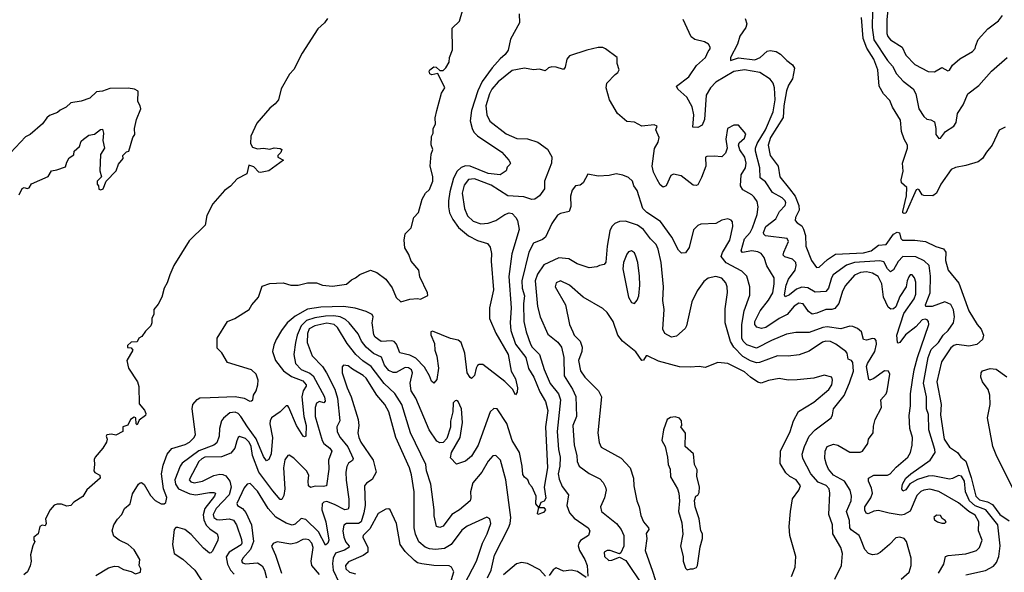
# Model space of a CAD drawing. Extents: x 1678759 to 1859541, y 384609 to 522867.
# Tile 25 of 256: x 1742576 to 1749109, y 409701 to 413367. Entities that reach past the tile are written whole.
import ezdxf

# ---------------------------------------------------------------- set-up
doc = ezdxf.new("R2010")
doc.units = 0

msp = doc.modelspace()

# ---------------------------------------------------------------- linework, layer by layer
at = {"layer": '0CON20XD'}
for points in [[(1743081.2, 409678.8), (1743165, 409730.5), (1743205, 409740.5), (1743228.8, 409738.8), (1743265, 409718.8), (1743316.2, 409706.2), (1743345, 409690.8), (1743377.3, 409702.7), (1743380, 409725), (1743370, 409745), (1743373.3, 409785), (1743335, 409850), (1743296, 409886), (1743237.1, 409915), (1743201.1, 409941.1), (1743189.6, 409975), (1743201.4, 410015), (1743225.9, 410054.1), (1743254.8, 410085.2), (1743270.8, 410125), (1743310, 410155), (1743325, 410221.9), (1743363.6, 410285), (1743375, 410294.4), (1743385, 410295.6), (1743402.7, 410282.7), (1743445, 410211.1), (1743475, 410178.1), (1743515, 410155.7), (1743535, 410156), (1743546.2, 410165), (1743553.6, 410196.4), (1743529.6, 410255), (1743516.5, 410355), (1743528.2, 410411.8), (1743554.8, 410485.2), (1743585, 410522.7), (1743675, 410548.2), (1743702.2, 410565), (1743732.9, 410595), (1743741.9, 410615), (1743720, 410785), (1743724.3, 410815), (1743755, 410848), (1743772.6, 410857.4), (1743839.4, 410860.6), (1744005, 410866.5), (1744066.6, 410856.6), (1744103, 410837), (1744115, 410837.5), (1744122.5, 410845), (1744126.7, 410875), (1744146.2, 410905), (1744156.1, 410943.9), (1744158.8, 410975), (1744145.7, 411015.7), (1744114.4, 411044.4), (1743955, 411093.6), (1743916.9, 411156.9), (1743887, 411187), (1743886.4, 411255), (1743955.6, 411364.4), (1744004.7, 411385.3), (1744100, 411445), (1744115.8, 411475), (1744160, 411525), (1744185, 411598.8), (1744235, 411616.2), (1744325, 411621.2), (1744375, 411606.2), (1744425, 411606.7), (1744485, 411620), (1744545, 411620), (1744585, 411606.7), (1744651.2, 411598.8), (1744745, 411612), (1744778.3, 411641.7), (1744805.5, 411654.5), (1744833, 411677), (1744905, 411705.6), (1744945, 411690), (1745005.9, 411645.9), (1745047.2, 411587.2), (1745075, 411524), (1745104.4, 411494.4), (1745165, 411511.8), (1745215, 411518), (1745236.4, 411513.6), (1745283.6, 411536.4), (1745282.5, 411555), (1745231.7, 411661.7), (1745224, 411705), (1745174.4, 411765), (1745158.9, 411808.9), (1745132.2, 411852.2), (1745126.8, 411903.2), (1745134.6, 411945.4), (1745173.3, 411985), (1745192.5, 412055), (1745221.7, 412088.3), (1745246.2, 412175), (1745268.8, 412215), (1745295, 412241.2), (1745317.1, 412295), (1745316.9, 412326.9), (1745300, 412395), (1745306.2, 412475), (1745317.5, 412505), (1745306.4, 412536.4), (1745309.3, 412590.7), (1745320, 412615), (1745320, 412645), (1745336.1, 412673.9), (1745333.8, 412715), (1745343.3, 412765), (1745375, 412880), (1745396.2, 412915), (1745350, 413010), (1745310.7, 413000.7), (1745297, 413007), (1745292.5, 413025), (1745297.5, 413035), (1745325, 413053.3), (1745340.7, 413050.7), (1745365, 413030), (1745385, 413030), (1745403, 413047), (1745426.7, 413085), (1745427.5, 413115), (1745447, 413167), (1745445, 413310), (1745495, 413357.5), (1745513.8, 413425)], [(1745889.4, 413405), (1745893.3, 413345), (1745833.1, 413236.9), (1745818.2, 413165), (1745798.2, 413135), (1745765, 413107.9), (1745711.7, 413048.3), (1745644.3, 412955.7), (1745615.6, 412895), (1745574.8, 412765), (1745566.3, 412695), (1745577.5, 412645), (1745590.4, 412620.4), (1745615, 412596.2), (1745775, 412486.9), (1745821.2, 412435), (1745833.3, 412415), (1745828.8, 412405), (1745811.7, 412388.3), (1745803.3, 412365), (1745765, 412337.1), (1745684.7, 412345.3), (1745565, 412395.8), (1745535, 412397.7), (1745505, 412386.2), (1745478.9, 412361.1), (1745454.8, 412315.2), (1745430.2, 412225), (1745421, 412165), (1745421.1, 412125), (1745429.2, 412085), (1745451.1, 412041.1), (1745488.9, 411988.9), (1745555, 411933.2), (1745615, 411901.1), (1745681.1, 411881.1), (1745698.3, 411858.3), (1745707.7, 411815), (1745705.4, 411764.6), (1745720, 411575), (1745692.9, 411455), (1745693.6, 411385), (1745736.2, 411286.2), (1745817.4, 411145), (1745837.9, 411035), (1745865, 410983.8), (1745878.9, 410925), (1745877.5, 410895), (1745865, 410877.5), (1745846.2, 410916.2), (1745795, 410965.6), (1745650, 411080), (1745625, 411080), (1745615, 411072.5), (1745605.5, 411055), (1745595, 411006.7), (1745575, 410987.5), (1745565, 410993.3), (1745544.6, 411024.6), (1745530.5, 411155), (1745504.7, 411225), (1745485, 411240), (1745435, 411252.3), (1745315, 411300.8), (1745304.2, 411295), (1745304.3, 411275.7), (1745328.2, 411218.2), (1745330.6, 411175), (1745344.2, 411135), (1745355.8, 411055), (1745345, 410980), (1745325, 410956), (1745308.1, 410968.1), (1745295.5, 411005), (1745262.1, 411062.1), (1745205, 411121.8), (1745165, 411140.8), (1745097.5, 411157.5), (1745077.3, 411215), (1745061.1, 411231.1), (1745045, 411235.4), (1744975, 411232.5), (1744935, 411260), (1744925.8, 411275.8), (1744914, 411355), (1744921.4, 411395), (1744915, 411410), (1744875, 411430), (1744802.7, 411452.7), (1744725, 411464.8), (1744575, 411459.7), (1744485, 411445.8), (1744405, 411399.5), (1744351.8, 411355), (1744312.9, 411305), (1744277.8, 411245), (1744262, 411208), (1744254.6, 411165.4), (1744273.2, 411105), (1744326.8, 411036.8), (1744378.8, 410998.8), (1744455, 410971), (1744477.2, 410945), (1744476.9, 410935), (1744456.1, 410903.9), (1744449.2, 410865), (1744462.5, 410735), (1744476.9, 410675), (1744475, 410604.2), (1744465, 410599.2), (1744458, 410605), (1744412.1, 410675), (1744361.5, 410795), (1744355, 410805.5), (1744344, 410805), (1744305.2, 410764.8), (1744247.5, 410725), (1744237.5, 410705), (1744235.9, 410685), (1744252.7, 410595), (1744244.1, 410485.9), (1744230.2, 410449.8), (1744215, 410441.4), (1744195, 410468.1), (1744146.2, 410586.2), (1744086.8, 410665), (1744043.5, 410735), (1744025, 410753.9), (1744005, 410763.3), (1743971.1, 410758.9), (1743927.7, 410722.3), (1743916.2, 410705), (1743902.5, 410655), (1743900.3, 410605), (1743885, 410560.5), (1743865.2, 410544.8), (1743765, 410507.2), (1743654.8, 410425.2), (1743640.7, 410405), (1743604.8, 410315), (1743610.8, 410285), (1743631.1, 410255), (1743705, 410221.6), (1743745.2, 410214.8), (1743835, 410229.7), (1743865, 410230.5), (1743875.3, 410225.3), (1743868, 410205), (1743803.9, 410125), (1743792.7, 410082.7), (1743798.9, 410048.9), (1743814, 410014), (1743838.2, 409988.2), (1743886.7, 409955), (1743892.7, 409935), (1743890, 409915), (1743855, 409842), (1743845, 409829.2), (1743835, 409828.6), (1743795, 409860.5), (1743715, 409951.2), (1743672.5, 409985)], [(1748233.8, 413425), (1748232.8, 413315), (1748243.2, 413233.2), (1748335, 413096.2), (1748367.8, 413057.8), (1748395, 413008.2), (1748439, 412959), (1748505, 412908.1), (1748522.2, 412875), (1748542.7, 412775), (1748575, 412724.3), (1748595, 412705.8), (1748621.4, 412701.4), (1748645, 412688), (1748655.5, 412644.5), (1748655.8, 412605), (1748675, 412578.8), (1748685, 412580), (1748720, 412625), (1748775, 412661.2), (1748790.8, 412685), (1748797.8, 412745), (1748837.3, 412802.7), (1748866.5, 412875), (1748940.7, 412929.3), (1749025, 413025.5), (1749127.3, 413115)], [(1748335.7, 413435), (1748328.8, 413365), (1748329.7, 413275), (1748336.7, 413255), (1748355, 413233.9), (1748431.1, 413185), (1748455, 413130.6), (1748515, 413068.9), (1748605, 413022.5), (1748645, 413020.6), (1748695, 413050), (1748735, 413027.5), (1748745, 413032), (1748765.7, 413065), (1748815, 413107.5), (1748898.8, 413155), (1748916, 413175), (1748920.8, 413195), (1748935.5, 413234.5), (1749000, 413305), (1749070.6, 413359.4), (1749096.4, 413395)], [(1744619.2, 413375), (1744597.8, 413345), (1744555.6, 413305), (1744450, 413145), (1744395, 413036.2), (1744366.2, 413005), (1744311.7, 412908.3), (1744292.5, 412835), (1744271.4, 412808.6), (1744235, 412780), (1744150.2, 412679.7), (1744109.6, 412595), (1744106.9, 412545), (1744120.9, 412520.9), (1744155, 412509.4), (1744195, 412514.2), (1744235, 412508.8), (1744265, 412515.8), (1744305, 412512.5), (1744316.7, 412505), (1744310, 412485), (1744290, 412465), (1744290, 412455), (1744327.5, 412435), (1744230, 412365), (1744175, 412352.9), (1744163.3, 412355), (1744130.5, 412390.5), (1744097.5, 412402.5), (1744082.5, 412345), (1744018.8, 412311.2), (1743975, 412263.1), (1743935, 412232.5), (1743858.6, 412145), (1743818.8, 412068.8), (1743806.1, 412003.9), (1743700.4, 411899.6), (1743599.1, 411735), (1743571.5, 411675), (1743555, 411621.2), (1743534.3, 411585), (1743519.2, 411525), (1743495, 411480), (1743466.7, 411445), (1743466.4, 411413.6), (1743452.5, 411385), (1743453.3, 411355), (1743446.7, 411335), (1743410.5, 411299.5), (1743385.9, 411264.1), (1743367, 411253), (1743355, 411230), (1743315, 411227.5), (1743292.5, 411205), (1743291.7, 411191.7), (1743315, 411190), (1743327.5, 411175), (1743287.5, 411105), (1743297.5, 411055), (1743357.5, 410965), (1743367, 410933), (1743368.3, 410818.3), (1743405, 410777.5), (1743414, 410755), (1743410, 410740), (1743370, 410710), (1743355, 410680), (1743350, 410685), (1743347.5, 410725), (1743335, 410730), (1743312.5, 410715), (1743293, 410677), (1743260, 410665), (1743260, 410635), (1743215, 410610), (1743185, 410616.7), (1743155, 410612.5), (1743150, 410605), (1743157.5, 410585), (1743152.5, 410565), (1743127.5, 410525), (1743076.7, 410465), (1743070.7, 410449.3), (1743073.6, 410416.4), (1743067.5, 410375), (1743075, 410362.5), (1743107.5, 410345), (1743110, 410325), (1743022.3, 410247.7), (1742996.4, 410203.6), (1742935, 410166.7), (1742915.8, 410144.2), (1742889.3, 410139.3), (1742853, 410153), (1742825, 410153.3), (1742804.2, 410145.8), (1742777.5, 410115), (1742746.7, 410055), (1742752.5, 410025), (1742745, 410010), (1742725, 410012.5), (1742710, 410005), (1742700, 409955), (1742670, 409935), (1742670, 409915), (1742677.5, 409905), (1742663, 409877), (1742647, 409817), (1742653.3, 409775), (1742645.9, 409744.1), (1742627.5, 409705), (1742603.3, 409685)], [(1748855, 409683.3), (1748983.7, 409713.7), (1749037.7, 409742.3), (1749056.5, 409765), (1749072.9, 409805), (1749082.9, 409877.1), (1749067.1, 410015), (1748986.5, 410115), (1748915, 410141.5), (1748878.9, 410175), (1748851.3, 410235), (1748845, 410306.5), (1748825, 410338.5), (1748805, 410342.3), (1748765, 410322.5), (1748745, 410319), (1748635, 410341), (1748605, 410339.3), (1748534.1, 410315.9), (1748482.2, 410287.8), (1748455, 410248.9), (1748435, 410238.8), (1748430, 410255), (1748433.8, 410285), (1748456.8, 410325), (1748488.8, 410355), (1748616.6, 410445), (1748649.6, 410495), (1748649.1, 410515), (1748609.4, 410645), (1748606.6, 410746.6), (1748592.3, 410785), (1748593.6, 410865), (1748573.5, 410955), (1748604.5, 411125), (1748625, 411178.9), (1748672.8, 411225), (1748703.8, 411275), (1748735.7, 411304.3), (1748772.2, 411355), (1748778.8, 411395), (1748771.9, 411441.9), (1748755, 411477.5), (1748715.6, 411495.6), (1748630, 411465), (1748588.6, 411465), (1748586.4, 411475), (1748616.8, 411555), (1748620, 411665), (1748610.4, 411735), (1748577.8, 411767.8), (1748523.2, 411793.2), (1748435, 411795.9), (1748405, 411763.3), (1748375, 411708.2), (1748355, 411694.5), (1748335, 411713.5), (1748310.2, 411760.2), (1748282.7, 411767.3), (1748115, 411755.5), (1748062.3, 411737.7), (1747974.8, 411675.2), (1747963, 411655), (1747942.6, 411585), (1747925, 411563.1), (1747855, 411559.4), (1747805, 411588.6), (1747765, 411592.4), (1747730.1, 411579.9), (1747685, 411541.1), (1747655, 411528), (1747650.9, 411540.9), (1747661.1, 411605), (1747678.2, 411645), (1747721.9, 411705), (1747729.2, 411735), (1747725.9, 411755), (1747705, 411778.9), (1747653.2, 411793.2), (1747642.3, 411805), (1747645.4, 411825), (1747676.7, 411895), (1747668, 411915), (1747525, 411933.3), (1747513.8, 411943.8), (1747512.4, 411955), (1747527.5, 411995), (1747592.5, 412045), (1747616.8, 412095), (1747655, 412134.5), (1747658.7, 412151.3), (1747654.7, 412165), (1747635.4, 412185), (1747571.2, 412221.2), (1747525, 412291.8), (1747488.5, 412318.5), (1747486.3, 412385), (1747457.8, 412495), (1747458.3, 412515), (1747469.4, 412545), (1747523.9, 412635), (1747575.2, 412755.2), (1747588.3, 412835), (1747584.2, 412914.2), (1747576.2, 412945), (1747555, 412971.8), (1747487.2, 413017.2), (1747385, 413034.4), (1747315, 413022), (1747195, 412952), (1747159.5, 412915), (1747132, 412865), (1747120.3, 412705), (1747105, 412667.5), (1747075, 412650.6), (1747043.1, 412653.1), (1747049.5, 412735), (1747037.5, 412787.5), (1747003.5, 412853.5), (1746943.3, 412905), (1746934.2, 412925), (1747015, 412988), (1747067.8, 413062.2), (1747125.8, 413115), (1747143.3, 413155), (1747157.7, 413172.3), (1747158, 413185), (1747146.7, 413205), (1747120.7, 413220.7), (1747055, 413234.2), (1747032.6, 413252.6), (1746978.6, 413368.6)], [(1747390, 413375), (1747400.2, 413339.8), (1747394.2, 413315.8), (1747355, 413257.5), (1747339.3, 413205), (1747292.2, 413115), (1747292.5, 413095), (1747345, 413113.9), (1747455, 413100.8), (1747488.8, 413115), (1747535, 413158.5), (1747555, 413163.1), (1747595, 413154.6), (1747625, 413138.4), (1747665.6, 413095.6), (1747705, 413067.3), (1747717.7, 413045), (1747703.3, 412975), (1747676.6, 412933.4), (1747664.2, 412895.8), (1747645.6, 412795), (1747641.6, 412718.4), (1747557.4, 412585), (1747542.7, 412535), (1747556.2, 412465), (1747608.8, 412395), (1747620.7, 412325), (1747684.2, 412244.2), (1747721.9, 412195), (1747746.9, 412135), (1747747.3, 412102.7), (1747724.7, 412055), (1747722.2, 412035), (1747735, 412018.5), (1747765, 411998.9), (1747778, 411978), (1747789.4, 411935), (1747792.9, 411865), (1747828.9, 411768.9), (1747862.8, 411722.8), (1747880, 411725), (1747935.2, 411774.8), (1747988.3, 411811.7), (1748175, 411820.7), (1748225.8, 411834.2), (1748275, 411871.2), (1748324.3, 411875), (1748374.1, 411945), (1748398.1, 411958.1), (1748412.8, 411952.8), (1748423.8, 411915), (1748434.8, 411904.8), (1748515, 411904.2), (1748585.7, 411895.7), (1748655, 411862.5), (1748706.5, 411846.5), (1748720.6, 411825), (1748718.3, 411768.3), (1748735.7, 411705), (1748808.1, 411618.1), (1748875, 411436.2), (1748928.3, 411345), (1748955, 411314.5), (1748970.2, 411275), (1748964.2, 411245), (1748926.9, 411213.1), (1748875, 411200.7), (1748795, 411211.2), (1748774.9, 411205.1), (1748755, 411189.7), (1748692.2, 411097.8), (1748662.5, 410965), (1748690, 410815), (1748685.4, 410745), (1748710, 410585), (1748745, 410530), (1748798.8, 410495), (1748820.8, 410465), (1748855, 410439.2), (1748889.5, 410329.5), (1748919.8, 410205), (1748945, 410182.3), (1748997.7, 410167.7), (1749030.1, 410150.1), (1749079.5, 410085), (1749142.1, 410042.1)], [(1749116, 412654), (1749075, 412633.5), (1749029.3, 412535), (1748991.2, 412488.8), (1748965.2, 412445), (1748935, 412424.8), (1748855, 412399.2), (1748785, 412385.6), (1748757.7, 412372.3), (1748688.3, 412275), (1748658.8, 412215), (1748635, 412197.9), (1748575, 412200.5), (1748565, 412205.8), (1748545, 412237.5), (1748535, 412242.9), (1748525, 412237.1), (1748455, 412083.5), (1748445, 412080), (1748436.2, 412085), (1748435.8, 412095), (1748461.4, 412198.6), (1748462.5, 412252.5), (1748426.2, 412285), (1748424.5, 412304.5), (1748439, 412361), (1748434.2, 412415.8), (1748466.7, 412515), (1748467.5, 412535), (1748444.6, 412575), (1748426.9, 412625), (1748420.6, 412700.6), (1748366.8, 412786.8), (1748350.4, 412830.4), (1748308.5, 412875), (1748280, 412925), (1748269.5, 413035), (1748243.6, 413105), (1748197.7, 413177.7), (1748171.7, 413241.7), (1748161.5, 413381.5)], [(1748672.2, 409695), (1748707.1, 409755), (1748719.2, 409805), (1748736.9, 409813.1), (1748782.5, 409817.5), (1748854.5, 409824.5), (1748905, 409838.2), (1748925, 409845.6), (1748944.4, 409865), (1748961.8, 409915), (1748939.1, 409975), (1748939.3, 410035), (1748915, 410079.6), (1748875, 410103.3), (1748805, 410162.8), (1748675, 410235.9), (1748615, 410252.7), (1748575, 410246.7), (1748555, 410236.9), (1748529.4, 410210.6), (1748484, 410106), (1748445, 410083.8), (1748425, 410080.4), (1748345, 410092.6), (1748275, 410110.2), (1748243.5, 410106.5), (1748205, 410088.9), (1748193.3, 410093.3), (1748184, 410114), (1748184.8, 410135), (1748224.6, 410195), (1748233.8, 410225), (1748228.1, 410258.1), (1748207.1, 410305), (1748208.8, 410325), (1748244.6, 410345.4), (1748335, 410344.4), (1748352.9, 410355), (1748392.2, 410397.8), (1748470, 410465), (1748487.5, 410495), (1748498.5, 410545), (1748500.7, 410595), (1748483.5, 410655), (1748478.1, 410741.9), (1748487.1, 410805), (1748487.2, 410885), (1748499.8, 410975), (1748510.9, 411045), (1748533.5, 411125), (1748609.5, 411345), (1748607.1, 411365), (1748597.1, 411375), (1748585, 411379.3), (1748565, 411374.6), (1748521.8, 411328.2), (1748453, 411277), (1748415, 411225.6), (1748405, 411220), (1748401.1, 411225), (1748396.4, 411275), (1748442.3, 411417.7), (1748511.5, 411515), (1748521.8, 411545), (1748521.4, 411625), (1748514, 411655), (1748497.5, 411675), (1748485, 411673.3), (1748475, 411660), (1748464.4, 411635), (1748459.2, 411595), (1748415, 411531.2), (1748388.7, 411461.3), (1748375, 411449.4), (1748357, 411447), (1748339.6, 411459.6), (1748307, 411527), (1748296.2, 411615), (1748272.3, 411662.3), (1748235, 411685.8), (1748195, 411693.5), (1748155, 411690), (1748115, 411671.4), (1748055, 411603.6), (1748036.6, 411566.6), (1748011.2, 411485), (1747985, 411451.1), (1747965, 411444.7), (1747925, 411444.7), (1747865, 411419.3), (1747835, 411413.8), (1747810.5, 411430.5), (1747775, 411482.5), (1747745, 411487.2), (1747715, 411465.9), (1747669.4, 411410.6), (1747615, 411385.2), (1747526.1, 411323.9), (1747497.9, 411317.9), (1747467.9, 411327.9), (1747455, 411343.8), (1747454.6, 411364.6), (1747488.6, 411435), (1747545, 411506.2), (1747573.9, 411555), (1747583.1, 411615), (1747581.3, 411655), (1747533, 411733), (1747515, 411789.2), (1747496.6, 411816.6), (1747475, 411827.1), (1747435, 411832.8), (1747372.1, 411822.1), (1747362.8, 411832.8), (1747385, 411912.5), (1747423.9, 411955), (1747438, 411985), (1747470, 412075), (1747476.2, 412125), (1747470.2, 412160.2), (1747449.9, 412189.9), (1747435, 412205.4), (1747375, 412238.8), (1747359.2, 412265), (1747363.3, 412336.7), (1747392.7, 412385), (1747395.8, 412415), (1747387.2, 412455), (1747353.9, 412503.9), (1747345.5, 412535), (1747351.1, 412548.9), (1747385, 412580), (1747395, 412610), (1747345, 412666.7), (1747315, 412667.5), (1747272.5, 412645), (1747262, 412575), (1747271.2, 412515), (1747258.3, 412481.7), (1747235, 412456.7), (1747185, 412461.2), (1747135, 412460), (1747127.5, 412455), (1747129.2, 412395), (1747100.7, 412319.3), (1747075, 412270.8), (1747065, 412265.8), (1747045, 412269.2), (1746965, 412330), (1746915, 412342), (1746895.9, 412334.1), (1746866.2, 412265), (1746845, 412256), (1746825, 412270.8), (1746805, 412306.9), (1746781.9, 412355), (1746772.4, 412395), (1746787.2, 412512.8), (1746812, 412555), (1746818.8, 412585), (1746797.5, 412635), (1746805, 412660), (1746785, 412670), (1746705, 412661.2), (1746655, 412686.2), (1746605, 412692), (1746543.3, 412745), (1746490, 412835), (1746466.7, 412915), (1746472.5, 412945), (1746527.1, 413002.9), (1746545, 413016.7), (1746553.3, 413035), (1746540, 413075), (1746540, 413115), (1746463.6, 413173.6), (1746445, 413182.5), (1746415, 413182.5), (1746340, 413165), (1746223.9, 413126.1), (1746206.2, 413105), (1746195, 413052.5), (1746185, 413036.2), (1746135, 413052), (1746106.1, 413053.9), (1746085, 413046.2), (1746063.6, 413026.4), (1746025, 413037.5), (1745985, 413034.5), (1745925, 413046), (1745845, 413030.5), (1745750.7, 412955), (1745708.6, 412905), (1745693.3, 412875), (1745668.1, 412795), (1745675.3, 412735.3), (1745695, 412693.1), (1745805, 412608.8), (1745875, 412579.5), (1745945, 412575.5), (1746015, 412553.8), (1746077.6, 412507.6), (1746106.4, 412456.4), (1746104.6, 412415.4), (1746057.9, 412295), (1746059.4, 412245), (1746025, 412198.9), (1745995, 412176.4), (1745975, 412173.6), (1745921.4, 412191.4), (1745815, 412198.7), (1745705, 412268.3), (1745595, 412310.8), (1745553.4, 412306.6), (1745525, 412270), (1745513.2, 412215), (1745527.3, 412115), (1745547.1, 412065), (1745585, 412029.3), (1745635, 412013.2), (1745685, 412015.8), (1745735, 412035.3), (1745795.8, 412075), (1745825, 412084.4), (1745845, 412080), (1745867.9, 412055), (1745878.8, 412035), (1745889.6, 411975), (1745842.7, 411812.7), (1745822.3, 411662.3), (1745838.1, 411455), (1745831.3, 411355), (1745835.2, 411305.2), (1745866.6, 411215), (1745934.1, 411125), (1745952.6, 411052.6), (1745988.5, 410995), (1746028.2, 410898.2), (1746065.3, 410835), (1746080.9, 410775), (1746065.8, 410665), (1746079.3, 410395), (1746055.6, 410265), (1746066.8, 410193.2), (1746057.1, 410172.9), (1746033.1, 410165), (1746020, 410130), (1746055, 410131.2), (1746064, 410115), (1746052.7, 410097.3), (1746015, 410084.5), (1746011.2, 410091.2), (1746020, 410130), (1746001.1, 410155), (1746002.1, 410205), (1745977.1, 410265), (1745960, 410285), (1745948, 410315), (1745925, 410331.2), (1745915, 410350), (1745910.8, 410405), (1745892.5, 410495), (1745844.8, 410575), (1745807.5, 410687.5), (1745745, 410784.3), (1745722.4, 410787.6), (1745698.9, 410765), (1745619.2, 410545), (1745575, 410470.5), (1745535, 410437.8), (1745475, 410417.5), (1745435, 410460), (1745441.4, 410495), (1745498.1, 410595), (1745506.9, 410653.1), (1745514.5, 410695.5), (1745507.9, 410785), (1745485, 410833.8), (1745475, 410840), (1745465, 410838), (1745453.3, 410825), (1745450.8, 410765), (1745435.5, 410704.5), (1745435.5, 410664.5), (1745410.7, 410589.3), (1745385, 410561.4), (1745365, 410560), (1745345, 410570), (1745293.6, 410645), (1745204.1, 410855), (1745173.5, 410905), (1745168.1, 410955), (1745183.7, 411025), (1745175.3, 411045), (1745155, 411057.1), (1745135, 411060), (1745075, 411027), (1745055, 411027), (1745025, 411040.5), (1744997.9, 411075), (1744977.3, 411127.3), (1744923.4, 411153.4), (1744875, 411193.5), (1744844.7, 411235), (1744821.7, 411281.7), (1744763.5, 411355), (1744738, 411378), (1744701.9, 411395), (1744661.7, 411401.7), (1744605, 411400.7), (1744535, 411389.5), (1744479.3, 411370.7), (1744443.5, 411335), (1744417.8, 411275), (1744405.8, 411225.8), (1744396.3, 411145), (1744406.7, 411085), (1744445, 411045.2), (1744501.7, 411021.7), (1744524.2, 411004.2), (1744599.8, 410865), (1744603.5, 410836.5), (1744595.2, 410824.7), (1744565, 410834.1), (1744545, 410823.3), (1744537, 410795), (1744536.5, 410735), (1744582.7, 410575), (1744595.4, 410555), (1744633.4, 410525), (1744646.6, 410505), (1744625.3, 410445), (1744627, 410385), (1744611.2, 410275), (1744590.2, 410269.8), (1744537.3, 410272.7), (1744505, 410263.1), (1744493.6, 410273.7), (1744489.7, 410305)], [(1742572.5, 412205), (1742593.6, 412246.4), (1742605, 412252.5), (1742625, 412247.5), (1742638.3, 412251.7), (1742655, 412277.5), (1742765, 412327.5), (1742787, 412363), (1742821.7, 412371.7), (1742879.3, 412390.7), (1742888.3, 412421.7), (1742905, 412450), (1742935, 412470), (1742937.5, 412495), (1742972.5, 412525), (1742985, 412560), (1743000, 412575), (1743035, 412600), (1743071.7, 412608.3), (1743111.7, 412638.3), (1743125, 412640), (1743132.5, 412615), (1743127.5, 412565), (1743140, 412515), (1743113, 412473), (1743107.5, 412365), (1743120, 412325), (1743090, 412295), (1743090, 412275), (1743100, 412265), (1743101.7, 412241.7), (1743115, 412237.5), (1743130, 412245), (1743150, 412295), (1743216.1, 412363.9), (1743232.5, 412407.5), (1743262.5, 412445), (1743260, 412465), (1743285, 412490), (1743300, 412495), (1743327.5, 412585), (1743340, 412605), (1743337.5, 412645), (1743351.2, 412705), (1743380, 412775), (1743376.7, 412795), (1743360, 412825), (1743361.7, 412891.7), (1743337.5, 412905), (1743295, 412912.5), (1743175, 412909.2), (1743125, 412891.8), (1743085, 412888.5), (1743041.2, 412845), (1742985, 412827.1), (1742916.7, 412815), (1742885, 412786.2), (1742845, 412767.5), (1742828.3, 412751.7), (1742775, 412730), (1742757.5, 412715), (1742726.7, 412675), (1742646.7, 412605), (1742615, 412590), (1742515.7, 412484.3)], [(1748425, 409655.5), (1748478.7, 409701.3), (1748490.5, 409745), (1748490.4, 409795), (1748459.4, 409905), (1748445, 409924.2), (1748415, 409934.3), (1748389.7, 409930.3), (1748348.6, 409885), (1748285, 409832.2), (1748265, 409821.1), (1748235, 409817.3), (1748209.2, 409825), (1748183.2, 409853.2), (1748156.2, 409925), (1748145.2, 409945.2), (1748092.3, 409982.3), (1748083.5, 409995), (1748082.7, 410045), (1748063.2, 410105), (1748092.1, 410175), (1748096.1, 410205), (1748087.5, 410245), (1748048.2, 410305), (1747975.4, 410345), (1747943.8, 410385), (1747928.5, 410415), (1747918.5, 410455), (1747920, 410505), (1747934.5, 410535.5), (1747975, 410551.9), (1748005, 410543.5), (1748085, 410497.4), (1748151.8, 410498.2), (1748168.1, 410505), (1748204.3, 410555), (1748208.6, 410585), (1748240, 410625), (1748240.5, 410669.5), (1748253.3, 410715), (1748294.5, 410795), (1748290.4, 410845), (1748324.4, 410885), (1748332.7, 410905), (1748349.4, 411015), (1748340, 411035), (1748315, 411037.1), (1748243.4, 410986.6), (1748216.1, 410976.1), (1748210.7, 410980.7), (1748194.7, 411065), (1748200.7, 411085), (1748249.3, 411165), (1748260.8, 411215), (1748259.4, 411239.4), (1748249.5, 411249.5), (1748235, 411252.9), (1748195, 411241.3), (1748175, 411244.7), (1748160.9, 411295), (1748135, 411318.2), (1748105, 411330.8), (1748085, 411332.7), (1748025, 411316.2), (1747935, 411330), (1747905, 411324.8), (1747815, 411291.6), (1747725, 411292), (1747665, 411280.4), (1747565, 411238.3), (1747465, 411186.7), (1747400.4, 411210.4), (1747377.2, 411235), (1747367.8, 411255), (1747367.2, 411345), (1747383.4, 411435), (1747420.8, 411539.2), (1747421.2, 411595), (1747401.5, 411665), (1747367.4, 411697.4), (1747264.6, 411754.6), (1747230.4, 411795), (1747238.4, 411821.6), (1747288.5, 411905), (1747308.9, 411995), (1747305.6, 412025), (1747297.6, 412037.6), (1747275, 412045.8), (1747235, 412035.8), (1747195, 412015.7), (1747095, 412009.2), (1747075, 412002), (1747047.9, 411972.1), (1747019.2, 411855), (1746995, 411820), (1746968.3, 411818.3), (1746946.8, 411836.8), (1746903.3, 411925), (1746828.2, 412028.2), (1746737.8, 412087.8), (1746711.8, 412115), (1746673.2, 412233.2), (1746651.9, 412265), (1746642.9, 412295), (1746615, 412319.4), (1746577.5, 412335), (1746535, 412344.2), (1746487.3, 412332.7), (1746415, 412328.8), (1746345, 412342.5), (1746315, 412283.8), (1746295, 412270), (1746265, 412264.2), (1746242.2, 412235), (1746231.8, 412195), (1746232.6, 412127.4), (1746222, 412095), (1746165, 412081.1), (1746145, 412070), (1746108.2, 412015), (1746064.3, 411925), (1746045, 411909.4), (1745986.1, 411883.9), (1745954.1, 411825), (1745908.8, 411635), (1745911.3, 411585), (1745924.8, 411535), (1745918.3, 411485), (1745922, 411365), (1745937.6, 411295), (1745964.7, 411215), (1745975.9, 411195), (1746025.3, 411145), (1746057, 411047), (1746095, 410952.5), (1746151.6, 410885), (1746164.8, 410845), (1746141.6, 410635), (1746150.9, 410515), (1746161.3, 410465), (1746159.3, 410405), (1746148.8, 410355), (1746155, 410318), (1746175, 410270.6), (1746216.7, 410215), (1746206, 410145), (1746224.8, 410094.8), (1746255, 410059.2), (1746348.6, 409995), (1746359.2, 409975), (1746350.8, 409945), (1746297.9, 409912.1), (1746285.6, 409895), (1746282.7, 409877.3), (1746290.4, 409845), (1746326.5, 409785), (1746342.3, 409745), (1746346.7, 409675)], [(1747985, 409655.7), (1748029.6, 409745), (1748036.1, 409826.1), (1748025.5, 409865), (1747970.6, 409955), (1747970.4, 410015), (1747946, 410085), (1747952.4, 410225), (1747946.6, 410255), (1747926.7, 410276.7), (1747875, 410298.8), (1747824.6, 410354.6), (1747772.4, 410455), (1747768.7, 410485), (1747783.3, 410535), (1747814.1, 410605), (1747854.4, 410645.6), (1747959.5, 410725), (1747970, 410745), (1747975.4, 410785), (1748045.8, 410874.2), (1748083, 410957), (1748108.1, 411035), (1748103.3, 411093.3), (1748095.3, 411105.3), (1748073.6, 411115), (1748065.9, 411155), (1748058.5, 411165), (1747991.8, 411215), (1747955, 411231.4), (1747925, 411233.6), (1747902.5, 411227.5), (1747815, 411168.2), (1747747.1, 411142.9), (1747675, 411134.7), (1747605, 411136), (1747485, 411091.8), (1747465, 411091.2), (1747425, 411104.3), (1747375, 411132.5), (1747315.2, 411195), (1747291.9, 411231.9), (1747256.5, 411355), (1747257.8, 411447.8), (1747273.2, 411556.8), (1747270.9, 411595), (1747261, 411621), (1747235, 411651.2), (1747195, 411662.3), (1747145, 411652.3), (1747115, 411630.5), (1747072, 411568), (1747036.7, 411495), (1747000, 411335), (1746991.2, 411318.8), (1746935, 411266.7), (1746901.7, 411261.7), (1746857.5, 411285), (1746844.2, 411314.2), (1746853.5, 411445), (1746844, 411505), (1746848.7, 411595), (1746831.8, 411755), (1746812.7, 411845), (1746799.2, 411875), (1746762, 411912), (1746715.5, 411975.5), (1746675, 412003.1), (1746595, 412029.2), (1746555, 412027.9), (1746524.3, 412015), (1746504.7, 411995.3), (1746491.8, 411965), (1746473.4, 411865), (1746465, 411757.5), (1746455, 411743.8), (1746422.5, 411735), (1746405, 411726.7), (1746355, 411721.2), (1746275, 411747.1), (1746219.5, 411779.5), (1746154, 411786), (1746055, 411739.5), (1746012.1, 411677.9), (1745995.7, 411635), (1746012.3, 411465), (1746028.7, 411395), (1746080.1, 411280.1), (1746146.4, 411226.4), (1746170.8, 411195), (1746186.7, 411125), (1746188.9, 411005), (1746245.2, 410915), (1746266.1, 410866.1), (1746270, 410735), (1746246.1, 410675), (1746255.4, 410544.6), (1746272.3, 410475), (1746275.5, 410435), (1746288.1, 410405), (1746355.9, 410355.9), (1746425, 410320.9), (1746447.6, 410297.6), (1746463.5, 410265), (1746466.9, 410245), (1746455.6, 410195), (1746430.6, 410135), (1746435.7, 410105), (1746535.2, 410025.2), (1746567.8, 409985), (1746585.3, 409945), (1746585.3, 409875), (1746565, 409829.2), (1746555, 409823.3), (1746495, 409845.4), (1746473.8, 409846.2), (1746454.4, 409835), (1746457.5, 409805), (1746485, 409780), (1746505, 409780.5), (1746555, 409802), (1746598.4, 409778.4), (1746710.9, 409610.9)], [(1746655, 411483.8), (1746674.2, 411505.8), (1746684.3, 411535.7), (1746690.6, 411605), (1746687.8, 411665), (1746676.9, 411755), (1746665, 411797.5), (1746655, 411820), (1746635, 411833.3), (1746615, 411826), (1746605, 411811.2), (1746583.5, 411756.5), (1746577.7, 411715), (1746615, 411526.7), (1746635, 411490), (1746655, 411483.8)], [(1747697, 409673), (1747722, 409735), (1747725.8, 409805), (1747685.8, 409945), (1747682.5, 410005), (1747691.4, 410105), (1747705, 410187.5), (1747746.7, 410245), (1747756.2, 410275), (1747728, 410315), (1747687.3, 410337.3), (1747660.8, 410360.8), (1747622.4, 410422.4), (1747624.6, 410505), (1747689.2, 410635), (1747711.2, 410705), (1747743.4, 410766.6), (1747845, 410829.2), (1747945, 410914), (1747965.8, 410945), (1747970, 410975), (1747965.8, 410995.8), (1747915, 411007.5), (1747845, 410989.2), (1747735, 410976.9), (1747675, 410975.6), (1747615, 410985.6), (1747545, 410973.3), (1747495, 410956.2), (1747475, 410961.5), (1747425, 410994.6), (1747385, 411031.6), (1747275, 411086.9), (1747207.8, 411092.2), (1747125, 411059.4), (1747085, 411065.5), (1747025, 411060.9), (1746955, 411064.7), (1746815, 411101.8), (1746742.9, 411137.1), (1746733.6, 411136.4), (1746715, 411107.5), (1746705, 411106.7), (1746664.4, 411164.4), (1746575.6, 411235), (1746545, 411273.3), (1746514.1, 411365), (1746475.2, 411425.2), (1746445, 411450.3), (1746315.8, 411525.8), (1746225, 411606.4), (1746165, 411634.2), (1746135, 411621.2), (1746130, 411595), (1746198, 411475), (1746224.6, 411345), (1746245.4, 411295), (1746256.2, 411275), (1746294.1, 411234.1), (1746308.4, 411195), (1746305.2, 411165), (1746283.3, 411105), (1746297.4, 411037.4), (1746325, 410994.4), (1746417.8, 410905), (1746436.7, 410865), (1746413.3, 410625), (1746421.7, 410561.7), (1746435, 410532), (1746568.2, 410458.2), (1746626.5, 410395), (1746648.9, 410325), (1746651.4, 410275), (1746670, 410175), (1746685.7, 410135), (1746697.4, 410077.4), (1746715.5, 410035.5), (1746748.9, 409995), (1746750, 409985), (1746732.5, 409957.5), (1746737.3, 409925), (1746727.1, 409845), (1746775, 409708), (1746808.8, 409605)], [(1745679.4, 409665), (1745704.7, 409715.3), (1745727.8, 409815), (1745820, 409995), (1745831.6, 410025), (1745834.6, 410065.4), (1745802.8, 410315), (1745765.7, 410445.7), (1745735.9, 410475.9), (1745715, 410474), (1745685, 410439.2), (1745641.8, 410365), (1745582.5, 410295), (1745567.5, 410235), (1745570.5, 410195), (1745565.6, 410175), (1745494.2, 410115.8), (1745444.5, 410085), (1745385, 410006.9), (1745365, 409998.9), (1745342.5, 410005), (1745326.8, 410075), (1745326.9, 410115), (1745303.2, 410285), (1745276.1, 410375), (1745271.8, 410415), (1745169.8, 410625), (1745112.3, 410815), (1745066.3, 410886.3), (1744995, 410952.7), (1744907.3, 411065), (1744852.8, 411102.9), (1744806.3, 411146.3), (1744748.7, 411218.7), (1744685.7, 411325), (1744663.1, 411345), (1744615, 411352.9), (1744533.6, 411335), (1744498, 411315), (1744485.8, 411285), (1744484.5, 411224.5), (1744516.1, 411136.1), (1744585.4, 411065.4), (1744612.5, 411025), (1744667, 410915), (1744685.7, 410855), (1744699.5, 410705), (1744680.4, 410665), (1744681.9, 410631.9), (1744701.8, 410595), (1744753.9, 410533.9), (1744788.8, 410455), (1744785, 410442.9), (1744758.1, 410425), (1744747.8, 410402.2), (1744739.7, 410365), (1744742.3, 410312.3), (1744759.7, 410185), (1744761.3, 410135), (1744755, 410120), (1744732.9, 410115), (1744665, 410151.6), (1744615, 410170.5), (1744595, 410167.1), (1744583.3, 410155), (1744581.6, 410115), (1744608.7, 410035), (1744628.2, 409915), (1744620.8, 409895), (1744605, 409880), (1744558.4, 409968.4), (1744475, 410051.8), (1744445, 410056.9), (1744405, 410021.2), (1744385, 410014.1), (1744345, 410026.2), (1744275, 410066.1), (1744224.8, 410124.8), (1744155, 410239.6), (1744105, 410288.9), (1744085, 410285.7), (1744065, 410261.9), (1744016.2, 410156.2), (1744020.5, 410145), (1744055, 410123.3), (1744077.8, 410097.8), (1744113.3, 410015), (1744126.7, 409905), (1744108.1, 409851.8), (1744056.7, 409795), (1744047.5, 409775), (1744055, 409762.7), (1744075, 409756.6), (1744155, 409764.2), (1744185, 409743.5), (1744200.3, 409715), (1744213.1, 409665)], [(1745444.8, 409465), (1745606.9, 409775), (1745646.4, 409895), (1745678.9, 409955), (1745702.7, 410025), (1745696.2, 410056.2), (1745675, 410065.6), (1745545, 410006), (1745509.7, 409980.3), (1745439.6, 409885), (1745395, 409857.9), (1745335, 409851.9), (1745295, 409855.8), (1745267, 409867), (1745224, 409904), (1745203.1, 409953.1), (1745193.5, 409995), (1745193.4, 410235), (1745175, 410348), (1745162.4, 410395), (1745073.1, 410595), (1745025.9, 410765), (1744998.2, 410815), (1744946.9, 410876.9), (1744875, 410988.4), (1744855, 411006.7), (1744785, 411048.5), (1744755, 411071.2), (1744725.7, 411074.3), (1744715.8, 411064.2), (1744715.5, 411025), (1744748.4, 410925), (1744775.8, 410865), (1744823.2, 410715), (1744826.7, 410675), (1744820.7, 410625), (1744825.9, 410595), (1744840, 410565), (1744922.5, 410445), (1744941.8, 410365), (1744914.1, 410315.9), (1744877.9, 410292.1), (1744864.6, 410275), (1744868.1, 410145), (1744860.8, 410095), (1744842.1, 410035), (1744825, 410023.7), (1744745.3, 410024.7), (1744727.3, 410012.7), (1744721.1, 409975), (1744726.1, 409935), (1744740.5, 409900.5), (1744762.1, 409875), (1744761.2, 409865), (1744732.4, 409847.6), (1744672.4, 409827.6), (1744657, 409795), (1744651.4, 409758.6), (1744656.7, 409715), (1744694.4, 409635)], [(1749167.5, 410255), (1749059.7, 410469.7), (1749033.3, 410535), (1748997.8, 410725), (1749015.3, 410815), (1749013.2, 410875), (1749002.5, 410912.5), (1748963.6, 410965), (1748953.8, 410995), (1748956.5, 411023.5), (1748965, 411036.5), (1749015, 411052.5), (1749055, 411048.5), (1749125, 410998)], [(1747005, 409717.5), (1747026.7, 409723.3), (1747045, 409723.8), (1747066.4, 409733.6), (1747072.5, 409745), (1747090.7, 409869.3), (1747107.5, 409925), (1747106.7, 409955), (1747096.7, 409976.7), (1747085.5, 410055.5), (1747058.8, 410135), (1747053.9, 410176.1), (1747062.5, 410205), (1747076.4, 410213.6), (1747085, 410230), (1747087.5, 410265), (1747068.3, 410338.3), (1747071.7, 410381.7), (1747053.3, 410415), (1747047, 410487), (1746992.5, 410535), (1746993, 410623), (1746962.5, 410665), (1746970, 410675), (1746967.5, 410705), (1746955, 410722.5), (1746925, 410732.5), (1746895, 410727.5), (1746872.5, 410715), (1746847.5, 410645), (1746836.7, 410575), (1746858, 410535), (1746873.8, 410465), (1746878, 410415), (1746892, 410385), (1746894.3, 410335), (1746940, 410255), (1746948.8, 410225), (1746953.8, 410175), (1746948, 410105), (1746968.6, 410028.6), (1746976.1, 409953.9), (1746961.4, 409875), (1746978.8, 409805), (1746978.8, 409775), (1746995, 409727.5), (1747005, 409717.5)], [(1744489.7, 410305), (1744493.9, 410345), (1744479.6, 410375), (1744395, 410457.8), (1744365, 410477.5), (1744355, 410476), (1744335, 410446.2), (1744326.8, 410395), (1744335.2, 410255), (1744329.7, 410210.3), (1744316, 410184), (1744305, 410184.5), (1744255, 410241.1), (1744163.3, 410365), (1744120.3, 410475), (1744111.4, 410535), (1744098.5, 410565), (1744075, 410588.9), (1744035, 410601.9), (1744025.5, 410594.5), (1744016.6, 410573.4), (1744004.6, 410525), (1743977.9, 410492.1), (1743915, 410466.8), (1743805, 410464.1), (1743785, 410454.3), (1743765.7, 410435), (1743701.5, 410315), (1743712, 410302), (1743735, 410294.8), (1743790, 410305), (1743865, 410344.1), (1743905, 410351.6), (1743925, 410350), (1743945, 410340), (1743971.1, 410305), (1743978.4, 410265), (1743965.9, 410215), (1743881, 410125), (1743860.4, 410085), (1743865.3, 410065), (1743885, 410051.1), (1743905, 410048.1), (1743966, 410056), (1743995, 410046), (1744015.8, 410015), (1744048.4, 409918.4), (1744050.2, 409895), (1744045, 409883.1), (1743966.2, 409833.8), (1743946.5, 409803.5), (1743954.5, 409755), (1743975.6, 409715.6), (1743999.3, 409689.3)], [(1744955, 410090.9), (1744900.5, 409989.5), (1744855.5, 409945), (1744852.5, 409935), (1744885.8, 409865), (1744885.2, 409834.8), (1744855, 409811.9), (1744758.6, 409771.4), (1744738.1, 409745), (1744740, 409725), (1744765, 409702.9), (1744805, 409690.9)], [(1745425, 409601.9), (1745456.5, 409705), (1745442, 409735), (1745425, 409744.3), (1745325, 409746.7), (1745245, 409756.4), (1745215, 409764.7), (1745195, 409778.2), (1745135, 409839.6), (1745100.3, 409885), (1745076.8, 410025), (1745035, 410116.2), (1745025, 410122), (1745005, 410120), (1744955, 410090.9)], [(1748695, 410026.7), (1748715, 410027.5), (1748722.5, 410035), (1748717.5, 410045), (1748698, 410058), (1748685, 410078.8), (1748659.5, 410080.5), (1748642, 410065), (1748645, 410050), (1748665, 410036.2), (1748695, 410026.7)], [(1743672.5, 409985), (1743625, 409999.2), (1743613, 409997), (1743601.2, 409985), (1743591.1, 409885), (1743600.6, 409825), (1743658.3, 409788.3), (1743738, 409715), (1743800.1, 409620.1)], [(1744565, 409686.1), (1744515.7, 409745), (1744510.2, 409775), (1744523.3, 409865), (1744514.7, 409895), (1744495, 409915.4), (1744475, 409921.5), (1744455, 409918.2), (1744413.2, 409896.8), (1744375, 409887.2), (1744285, 409902.9), (1744257.7, 409892.3), (1744248, 409875), (1744274.2, 409814.2), (1744312.6, 409695)], [(1746065.6, 409674.4), (1746027.1, 409717.1), (1745945, 409759.6), (1745905, 409766.2), (1745873.6, 409756.4), (1745786.9, 409685)], [(1746335, 409666.7), (1746277.2, 409707.2), (1746235, 409715.3), (1746185, 409709.2), (1746135, 409731.2), (1746115, 409717.5), (1746090.3, 409679.7)]]:
    msp.add_lwpolyline(points, dxfattribs=at)

doc.saveas('drawing.dxf')
